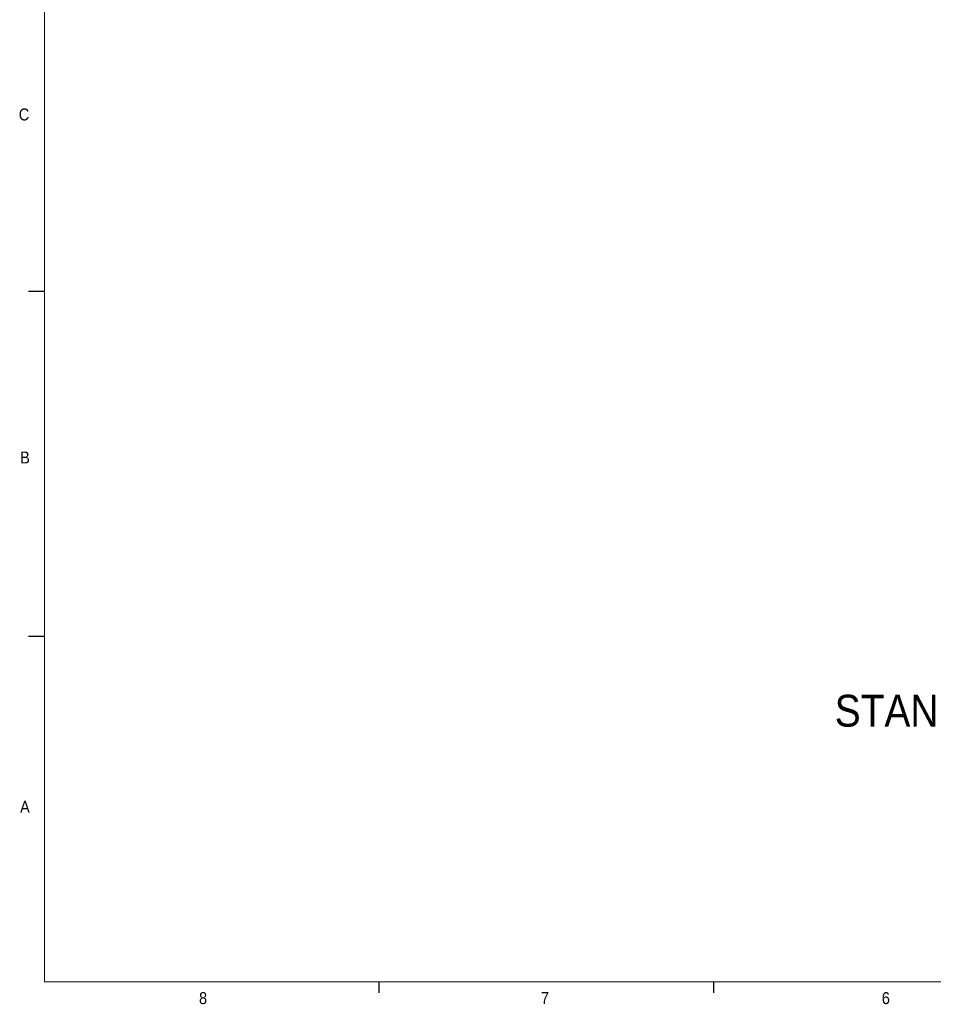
# Paper-space layout '4' of a CAD drawing. Header units: inches. Extents: x 1 to 109, y 1 to 85.
# Tile 1 of 49: x 2 to 37, y 1 to 40. Entities that reach past the tile are written whole.
import ezdxf

# ---------------------------------------------------------------- set-up
doc = ezdxf.new("R2010")
doc.units = ezdxf.units.IN
doc.header["$MEASUREMENT"] = 0
doc.layers.add('FORMAT', color=7, linetype='Continuous')
doc.styles.add('SLDTEXTSTYLE0', font='GOTHIC.TTF', dxfattribs={"width": 0.913})
doc.styles.add('SLDTEXTSTYLE1', font='GOTHIC.TTF', dxfattribs={"width": 0.913})

psp = doc.layouts.new('4')

# ---------------------------------------------------------------- linework, layer by layer
at = {"layer": 'FORMAT', "lineweight": 0, "ltscale": 5}
for p in [(2.6144, 83.303), (107.6144, 2.053)]:
    psp.add_line(p, (2.6144, 2.053), dxfattribs=at)
at = {"layer": 'FORMAT', "ltscale": 5}
for p, q in [((2.6144, 29.138), (1.9894, 29.138)), ((2.6144, 15.598), (1.9894, 15.598)), ((15.7394, 2.053), (15.7394, 1.629)), ((28.8644, 2.053), (28.8644, 1.629))]:
    psp.add_line(p, q, dxfattribs=at)

# ---------------------------------------------------------------- texts
at = {"color": 7, "linetype": 'Continuous', "lineweight": 0, "ltscale": 5, "insert": (33.6202, 13.3164), "char_height": 1.25, "attachment_point": 1, "style": 'SLDTEXTSTYLE1'}
psp.add_mtext('STANDARD DRIP SHIELD CONFIGURATION', dxfattribs=at)
at = {"layer": 'FORMAT', "color": 7, "ltscale": 5, "char_height": 0.4688, "attachment_point": 1, "style": 'SLDTEXTSTYLE0'}
for s, insert in [('C', (1.6062, 36.3159)), ('B', (1.6615, 22.8589)), ('A', (1.6593, 9.1562)), ('8', (8.6787, 1.6506)), ('7', (22.0923, 1.6533)), ('6', (35.4667, 1.6506))]:
    psp.add_mtext(s, dxfattribs=dict(at, insert=insert))

doc.saveas('drawing.dxf')
